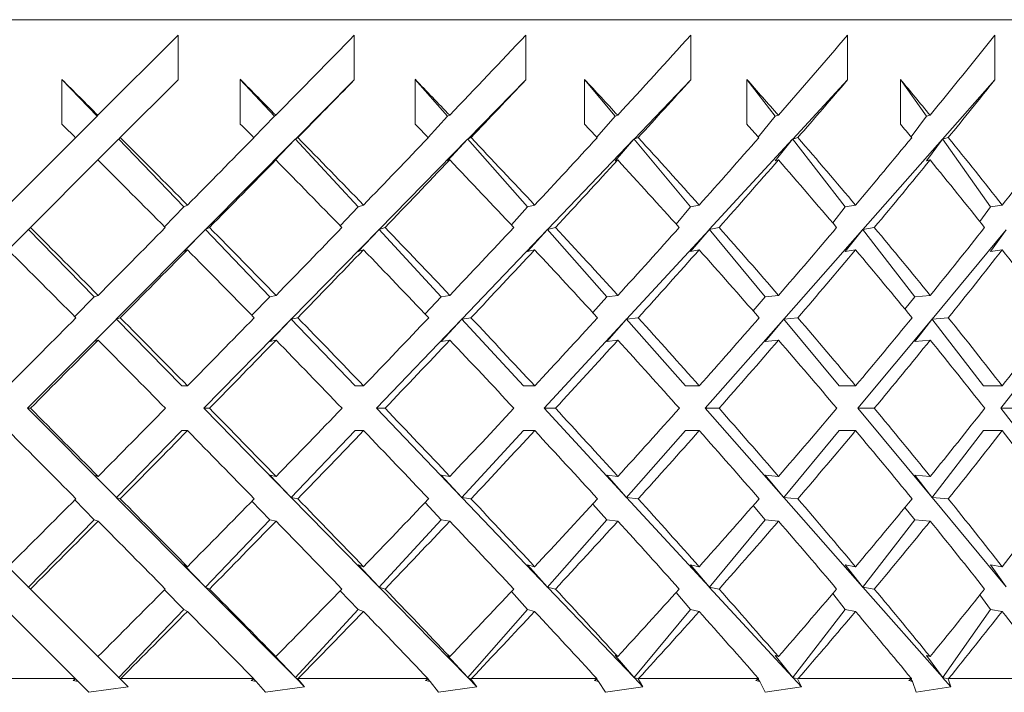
# Model space of a CAD drawing. Header units: inches. Extents: x 1.5 to 18.4, y 1.4 to 15.2.
# Tile 30 of 35: x 17.508 to 17.975, y 9.489 to 9.808. Entities that reach past the tile are written whole.
import ezdxf

# ---------------------------------------------------------------- set-up
doc = ezdxf.new("R2010")
doc.units = ezdxf.units.IN
doc.header["$MEASUREMENT"] = 0

msp = doc.modelspace()

# ---------------------------------------------------------------- linework, layer by layer
at = {"color": 7, "linetype": 'Continuous', "lineweight": 15}
for p, q in [((18.30226, 9.80757), (16.55226, 9.80757)), ((17.58316, 9.80024), (17.54516, 9.76225)), ((17.58316, 9.80024), (17.58316, 9.77903)), ((17.6668, 9.80024), (17.6668, 9.77903)), ((17.74814, 9.80024), (17.74814, 9.77903)), ((17.82638, 9.80024), (17.82638, 9.77903)), ((17.90078, 9.80024), (17.90078, 9.77903)), ((17.97062, 9.80024), (17.97062, 9.77903)), ((17.52801, 9.75807), (17.52801, 9.77928)), ((17.52801, 9.77928), (17.54473, 9.76181)), ((17.55578, 9.75165), (17.58316, 9.77903)), ((17.61272, 9.75807), (17.61272, 9.77928)), ((17.61272, 9.77928), (17.62886, 9.76181)), ((17.6668, 9.77903), (17.63889, 9.75098)), ((17.69565, 9.75807), (17.69565, 9.77928)), ((17.69565, 9.77928), (17.71105, 9.76181)), ((17.74814, 9.77903), (17.72062, 9.75098)), ((17.77598, 9.75807), (17.77598, 9.77928)), ((17.77598, 9.77928), (17.79051, 9.76181)), ((17.82638, 9.77903), (17.79954, 9.75098)), ((17.85296, 9.75807), (17.85296, 9.77928)), ((17.85296, 9.77928), (17.86647, 9.76181)), ((17.90078, 9.77903), (17.87487, 9.75098)), ((17.92585, 9.75807), (17.92585, 9.77928)), ((17.92585, 9.77928), (17.9382, 9.76181)), ((17.97062, 9.77903), (17.94589, 9.75098)), ((17.53453, 9.75161), (17.54473, 9.76181)), ((17.54516, 9.76225), (17.54473, 9.76181)), ((17.62886, 9.76181), (17.61907, 9.75167)), ((17.62886, 9.76181), (17.62958, 9.76225)), ((17.71105, 9.76181), (17.70176, 9.75173)), ((17.71105, 9.76181), (17.71204, 9.76225)), ((17.79051, 9.76181), (17.78181, 9.7518)), ((17.79051, 9.76181), (17.79177, 9.76225)), ((17.86647, 9.76181), (17.85844, 9.75188)), ((17.86647, 9.76181), (17.86798, 9.76225)), ((17.9382, 9.76181), (17.93092, 9.75197)), ((17.9382, 9.76181), (17.93995, 9.76225)), ((17.53453, 9.75161), (17.50254, 9.71962)), ((17.55498, 9.75085), (17.54516, 9.74103)), ((17.55498, 9.7511), (17.58592, 9.71877)), ((17.55511, 9.75098), (17.55498, 9.7511)), ((17.55498, 9.75085), (17.55498, 9.7511)), ((17.55511, 9.75098), (17.55578, 9.75165)), ((17.63876, 9.75085), (17.59617, 9.70806)), ((17.62886, 9.7406), (17.63876, 9.75085)), ((17.63876, 9.7511), (17.63889, 9.75098)), ((17.63876, 9.7511), (17.63876, 9.75085)), ((17.63876, 9.7511), (17.66863, 9.71877)), ((17.63999, 9.75165), (17.63889, 9.75098)), ((17.7205, 9.75085), (17.67853, 9.70806)), ((17.71105, 9.7406), (17.7205, 9.75085)), ((17.7205, 9.7511), (17.72062, 9.75098)), ((17.7205, 9.7511), (17.7205, 9.75085)), ((17.7205, 9.7511), (17.74901, 9.71877)), ((17.72216, 9.75165), (17.72062, 9.75098)), ((17.79942, 9.75085), (17.75847, 9.70806)), ((17.79051, 9.7406), (17.79942, 9.75085)), ((17.79942, 9.7511), (17.79954, 9.75098)), ((17.79942, 9.7511), (17.79942, 9.75085)), ((17.79942, 9.7511), (17.8263, 9.71877)), ((17.80149, 9.75165), (17.79954, 9.75098)), ((17.87475, 9.75085), (17.83522, 9.70806)), ((17.86647, 9.7406), (17.87475, 9.75085)), ((17.87475, 9.7511), (17.87487, 9.75098)), ((17.87475, 9.7511), (17.87475, 9.75085)), ((17.87475, 9.7511), (17.89974, 9.71877)), ((17.87721, 9.75165), (17.87487, 9.75098)), ((17.94577, 9.75085), (17.90804, 9.70806)), ((17.9382, 9.7406), (17.94577, 9.75085)), ((17.94577, 9.7511), (17.94589, 9.75098)), ((17.94577, 9.7511), (17.94577, 9.75085)), ((17.94577, 9.7511), (17.96864, 9.71877)), ((17.9486, 9.75165), (17.94589, 9.75098)), ((17.51315, 9.70902), (17.54516, 9.74103)), ((17.62886, 9.7406), (17.62958, 9.74103)), ((17.71105, 9.7406), (17.71204, 9.74103)), ((17.79051, 9.7406), (17.79177, 9.74103)), ((17.86647, 9.7406), (17.86798, 9.74103)), ((17.9382, 9.7406), (17.93995, 9.74103)), ((17.58592, 9.71877), (17.57676, 9.70938)), ((17.58592, 9.71877), (17.58763, 9.71962)), ((17.66863, 9.71877), (17.66016, 9.70977)), ((17.66863, 9.71877), (17.67117, 9.71962)), ((17.74901, 9.71877), (17.74131, 9.7102)), ((17.74901, 9.71877), (17.75236, 9.71962)), ((17.8263, 9.71877), (17.81943, 9.71066)), ((17.8263, 9.71877), (17.83042, 9.71962)), ((17.89974, 9.71877), (17.89376, 9.71118)), ((17.89974, 9.71877), (17.90459, 9.71962)), ((17.96864, 9.71877), (17.9636, 9.71178)), ((17.96864, 9.71877), (17.97418, 9.71962)), ((17.51206, 9.70793), (17.50254, 9.69841)), ((17.51206, 9.70819), (17.54345, 9.67619)), ((17.51219, 9.70806), (17.51206, 9.70819)), ((17.51206, 9.70793), (17.51206, 9.70819)), ((17.51219, 9.70806), (17.51315, 9.70902)), ((17.59605, 9.70793), (17.55388, 9.66556)), ((17.58592, 9.69756), (17.59605, 9.70793)), ((17.59605, 9.70819), (17.59617, 9.70806)), ((17.59605, 9.70819), (17.59605, 9.70793)), ((17.59605, 9.70819), (17.62667, 9.67619)), ((17.59809, 9.70902), (17.59617, 9.70806)), ((17.67841, 9.70793), (17.63684, 9.66556)), ((17.66863, 9.69756), (17.67841, 9.70793)), ((17.67841, 9.70819), (17.67853, 9.70806)), ((17.67841, 9.70819), (17.67841, 9.70793)), ((17.67841, 9.70819), (17.70797, 9.67619)), ((17.68138, 9.70902), (17.67853, 9.70806)), ((17.75835, 9.70793), (17.7178, 9.66556)), ((17.74901, 9.69756), (17.75835, 9.70793)), ((17.75835, 9.70819), (17.75847, 9.70806)), ((17.75835, 9.70819), (17.75835, 9.70793)), ((17.75835, 9.70819), (17.78657, 9.67619)), ((17.76223, 9.70902), (17.75847, 9.70806)), ((17.8351, 9.70793), (17.79595, 9.66556)), ((17.8263, 9.69756), (17.8351, 9.70793)), ((17.8351, 9.70819), (17.83522, 9.70806)), ((17.8351, 9.70819), (17.8351, 9.70793)), ((17.8351, 9.70819), (17.8617, 9.67619)), ((17.83985, 9.70902), (17.83522, 9.70806)), ((17.90792, 9.70793), (17.87055, 9.66556)), ((17.89974, 9.69756), (17.90792, 9.70793)), ((17.90792, 9.70819), (17.90804, 9.70806)), ((17.90792, 9.70819), (17.90792, 9.70793)), ((17.90792, 9.70819), (17.93266, 9.67619)), ((17.91349, 9.70902), (17.90804, 9.70806)), ((17.97612, 9.70793), (17.94088, 9.66556)), ((17.96864, 9.69756), (17.97612, 9.70793)), ((17.58592, 9.69756), (17.58763, 9.69841)), ((17.66863, 9.69756), (17.67117, 9.69841)), ((17.74901, 9.69756), (17.75236, 9.69841)), ((17.8263, 9.69756), (17.83042, 9.69841)), ((17.89974, 9.69756), (17.90459, 9.69841)), ((17.96864, 9.69756), (17.97418, 9.69841)), ((17.54345, 9.67619), (17.53415, 9.66676)), ((17.54345, 9.67619), (17.54526, 9.6768)), ((17.62667, 9.67619), (17.61818, 9.66736)), ((17.62667, 9.67619), (17.62968, 9.6768)), ((17.70797, 9.67619), (17.70036, 9.66799)), ((17.70797, 9.67619), (17.71214, 9.6768)), ((17.78657, 9.67619), (17.7799, 9.66867)), ((17.78657, 9.67619), (17.79186, 9.6768)), ((17.8617, 9.67619), (17.85604, 9.66941)), ((17.8617, 9.67619), (17.86807, 9.6768)), ((17.93266, 9.67619), (17.92805, 9.67025)), ((17.93266, 9.67619), (17.94003, 9.6768)), ((17.55375, 9.66543), (17.51178, 9.62326)), ((17.54345, 9.65498), (17.55375, 9.66543)), ((17.55375, 9.66568), (17.58496, 9.63387)), ((17.55375, 9.66568), (17.55388, 9.66556)), ((17.55375, 9.66568), (17.55375, 9.66543)), ((17.55578, 9.66619), (17.55388, 9.66556)), ((17.63672, 9.66543), (17.59536, 9.62326)), ((17.62667, 9.65498), (17.63672, 9.66543)), ((17.63672, 9.66568), (17.63684, 9.66556)), ((17.63672, 9.66568), (17.63672, 9.66543)), ((17.63672, 9.66568), (17.66717, 9.63387)), ((17.63999, 9.66619), (17.63684, 9.66556)), ((17.71767, 9.66543), (17.67732, 9.62326)), ((17.70797, 9.65498), (17.71767, 9.66543)), ((17.71767, 9.66568), (17.7178, 9.66556)), ((17.71767, 9.66568), (17.71767, 9.66543)), ((17.71767, 9.66568), (17.74707, 9.63387)), ((17.72216, 9.66619), (17.7178, 9.66556)), ((17.79583, 9.66543), (17.75687, 9.62326)), ((17.78657, 9.65498), (17.79583, 9.66543)), ((17.79583, 9.66568), (17.79595, 9.66556)), ((17.79583, 9.66568), (17.79583, 9.66543)), ((17.79583, 9.66568), (17.82389, 9.63387)), ((17.80149, 9.66619), (17.79595, 9.66556)), ((17.87044, 9.66543), (17.83325, 9.62326)), ((17.8617, 9.65498), (17.87044, 9.66543)), ((17.87044, 9.66568), (17.87055, 9.66556)), ((17.87044, 9.66568), (17.87044, 9.66543)), ((17.87044, 9.66568), (17.89689, 9.63387)), ((17.87721, 9.66619), (17.87055, 9.66556)), ((17.94078, 9.66543), (17.90571, 9.62326)), ((17.93266, 9.65498), (17.94078, 9.66543)), ((17.94078, 9.66568), (17.94088, 9.66556)), ((17.94078, 9.66568), (17.94078, 9.66543)), ((17.94078, 9.66568), (17.96537, 9.63387)), ((17.9486, 9.66619), (17.94088, 9.66556)), ((18.00617, 9.66543), (17.97357, 9.62326)), ((17.54345, 9.65498), (17.54526, 9.65558)), ((17.62667, 9.65498), (17.62968, 9.65558)), ((17.70797, 9.65498), (17.71214, 9.65558)), ((17.78657, 9.65498), (17.79186, 9.65558)), ((17.8617, 9.65498), (17.86807, 9.65558)), ((17.93266, 9.65498), (17.94003, 9.65558)), ((17.58496, 9.63387), (17.58768, 9.63387)), ((17.66717, 9.63387), (17.67121, 9.63387)), ((17.74707, 9.63387), (17.7524, 9.63387)), ((17.82389, 9.63387), (17.83046, 9.63387)), ((17.89689, 9.63387), (17.90464, 9.63387)), ((17.96537, 9.63387), (17.97422, 9.63387)), ((17.51178, 9.62326), (17.51315, 9.62326)), ((17.51178, 9.62326), (17.55375, 9.58109)), ((17.59536, 9.62326), (17.59809, 9.62326)), ((17.59536, 9.62326), (17.63672, 9.58109)), ((17.67732, 9.62326), (17.71767, 9.58109)), ((17.67732, 9.62326), (17.68138, 9.62326)), ((17.75687, 9.62326), (17.79583, 9.58109)), ((17.75687, 9.62326), (17.76223, 9.62326)), ((17.83325, 9.62326), (17.87044, 9.58109)), ((17.83325, 9.62326), (17.83985, 9.62326)), ((17.90571, 9.62326), (17.94078, 9.58109)), ((17.90571, 9.62326), (17.91349, 9.62326)), ((17.97357, 9.62326), (18.00617, 9.58109)), ((17.97357, 9.62326), (17.98245, 9.62326)), ((17.58496, 9.61265), (17.55375, 9.58084)), ((17.58496, 9.61265), (17.58768, 9.61265)), ((17.66717, 9.61265), (17.63672, 9.58084)), ((17.66717, 9.61265), (17.67121, 9.61265)), ((17.74707, 9.61265), (17.71767, 9.58084)), ((17.74707, 9.61265), (17.7524, 9.61265)), ((17.82389, 9.61265), (17.79583, 9.58084)), ((17.82389, 9.61265), (17.83046, 9.61265)), ((17.89689, 9.61265), (17.87044, 9.58084)), ((17.89689, 9.61265), (17.90464, 9.61265)), ((17.96537, 9.61265), (17.94078, 9.58084)), ((17.96537, 9.61265), (17.97422, 9.61265)), ((17.54526, 9.59094), (17.54345, 9.59154)), ((17.55375, 9.58109), (17.54345, 9.59154)), ((17.62968, 9.59094), (17.62667, 9.59154)), ((17.63672, 9.58109), (17.62667, 9.59154)), ((17.71214, 9.59094), (17.70797, 9.59154)), ((17.71767, 9.58109), (17.70797, 9.59154)), ((17.79186, 9.59094), (17.78657, 9.59154)), ((17.79583, 9.58109), (17.78657, 9.59154)), ((17.86807, 9.59094), (17.8617, 9.59154)), ((17.87044, 9.58109), (17.8617, 9.59154)), ((17.94003, 9.59094), (17.93266, 9.59154)), ((17.94078, 9.58109), (17.93266, 9.59154)), ((17.55375, 9.58109), (17.55375, 9.58084)), ((17.55388, 9.58096), (17.55375, 9.58084)), ((17.55388, 9.58096), (17.55578, 9.58033)), ((17.55388, 9.58096), (17.59605, 9.53858)), ((17.63672, 9.58109), (17.63672, 9.58084)), ((17.63684, 9.58096), (17.63672, 9.58084)), ((17.63684, 9.58096), (17.67841, 9.53858)), ((17.63684, 9.58096), (17.63999, 9.58033)), ((17.71767, 9.58109), (17.71767, 9.58084)), ((17.7178, 9.58096), (17.71767, 9.58084)), ((17.7178, 9.58096), (17.75835, 9.53858)), ((17.7178, 9.58096), (17.72216, 9.58033)), ((17.79583, 9.58109), (17.79583, 9.58084)), ((17.79595, 9.58096), (17.79583, 9.58084)), ((17.79595, 9.58096), (17.8351, 9.53858)), ((17.79595, 9.58096), (17.80149, 9.58033)), ((17.87044, 9.58109), (17.87044, 9.58084)), ((17.87055, 9.58096), (17.87044, 9.58084)), ((17.87055, 9.58096), (17.90792, 9.53858)), ((17.87055, 9.58096), (17.87721, 9.58033)), ((17.94078, 9.58109), (17.94078, 9.58084)), ((17.94088, 9.58096), (17.94078, 9.58084)), ((17.94088, 9.58096), (17.97612, 9.53858)), ((17.94088, 9.58096), (17.9486, 9.58033)), ((17.53415, 9.57976), (17.54345, 9.57033)), ((17.61818, 9.57916), (17.62667, 9.57033)), ((17.70036, 9.57853), (17.70797, 9.57033)), ((17.7799, 9.57785), (17.78657, 9.57033)), ((17.85604, 9.57711), (17.8617, 9.57033)), ((17.92805, 9.57627), (17.93266, 9.57033)), ((17.54345, 9.57033), (17.51206, 9.53833)), ((17.54526, 9.56972), (17.54345, 9.57033)), ((17.62667, 9.57033), (17.59605, 9.53833)), ((17.62968, 9.56972), (17.62667, 9.57033)), ((17.70797, 9.57033), (17.67841, 9.53833)), ((17.71214, 9.56972), (17.70797, 9.57033)), ((17.78657, 9.57033), (17.75835, 9.53833)), ((17.79186, 9.56972), (17.78657, 9.57033)), ((17.8617, 9.57033), (17.8351, 9.53833)), ((17.86807, 9.56972), (17.8617, 9.57033)), ((17.93266, 9.57033), (17.90792, 9.53833)), ((17.94003, 9.56972), (17.93266, 9.57033)), ((17.50254, 9.54811), (17.51206, 9.53858)), ((17.58763, 9.54811), (17.58592, 9.54896)), ((17.59605, 9.53858), (17.58592, 9.54896)), ((17.67117, 9.54811), (17.66863, 9.54896)), ((17.67841, 9.53858), (17.66863, 9.54896)), ((17.75236, 9.54811), (17.74901, 9.54896)), ((17.75835, 9.53858), (17.74901, 9.54896)), ((17.83042, 9.54811), (17.8263, 9.54896)), ((17.8351, 9.53858), (17.8263, 9.54896)), ((17.90459, 9.54811), (17.89974, 9.54896)), ((17.90792, 9.53858), (17.89974, 9.54896)), ((17.97418, 9.54811), (17.96864, 9.54896)), ((17.97612, 9.53858), (17.96864, 9.54896)), ((17.51206, 9.53833), (17.51206, 9.53858)), ((17.59605, 9.53858), (17.59605, 9.53833)), ((17.67841, 9.53858), (17.67841, 9.53833)), ((17.75835, 9.53858), (17.75835, 9.53833)), ((17.8351, 9.53858), (17.8351, 9.53833)), ((17.90792, 9.53858), (17.90792, 9.53833)), ((17.51206, 9.53833), (17.51219, 9.53846)), ((17.51315, 9.53749), (17.51219, 9.53846)), ((17.54516, 9.50549), (17.51315, 9.53749)), ((17.57676, 9.53714), (17.58592, 9.52775)), ((17.59617, 9.53846), (17.59605, 9.53833)), ((17.59617, 9.53846), (17.63876, 9.49567)), ((17.59617, 9.53846), (17.59809, 9.53749)), ((17.66016, 9.53674), (17.66863, 9.52775)), ((17.67853, 9.53846), (17.67841, 9.53833)), ((17.67853, 9.53846), (17.7205, 9.49567)), ((17.67853, 9.53846), (17.68138, 9.53749)), ((17.74131, 9.53632), (17.74901, 9.52775)), ((17.75847, 9.53846), (17.75835, 9.53833)), ((17.75847, 9.53846), (17.79942, 9.49567)), ((17.75847, 9.53846), (17.76223, 9.53749)), ((17.81943, 9.53586), (17.8263, 9.52775)), ((17.83522, 9.53846), (17.8351, 9.53833)), ((17.83522, 9.53846), (17.87475, 9.49567)), ((17.83522, 9.53846), (17.83985, 9.53749)), ((17.89376, 9.53534), (17.89974, 9.52775)), ((17.90804, 9.53846), (17.90792, 9.53833)), ((17.90804, 9.53846), (17.94577, 9.49567)), ((17.90804, 9.53846), (17.91349, 9.53749)), ((17.9636, 9.53473), (17.96864, 9.52775)), ((17.50254, 9.52689), (17.53436, 9.49507)), ((17.58592, 9.52775), (17.55498, 9.49542)), ((17.58763, 9.52689), (17.58592, 9.52775)), ((17.66863, 9.52775), (17.63876, 9.49542)), ((17.67117, 9.52689), (17.66863, 9.52775)), ((17.74901, 9.52775), (17.7205, 9.49542)), ((17.75236, 9.52689), (17.74901, 9.52775)), ((17.8263, 9.52775), (17.79942, 9.49542)), ((17.83042, 9.52689), (17.8263, 9.52775)), ((17.89974, 9.52775), (17.87475, 9.49542)), ((17.90459, 9.52689), (17.89974, 9.52775)), ((17.96864, 9.52775), (17.94577, 9.49542)), ((17.97418, 9.52689), (17.96864, 9.52775)), ((17.62958, 9.50549), (17.62886, 9.50592)), ((17.63876, 9.49567), (17.62886, 9.50592)), ((17.71204, 9.50549), (17.71105, 9.50592)), ((17.7205, 9.49567), (17.71105, 9.50592)), ((17.79177, 9.50549), (17.79051, 9.50592)), ((17.79942, 9.49567), (17.79051, 9.50592)), ((17.86798, 9.50549), (17.86647, 9.50592)), ((17.87475, 9.49567), (17.86647, 9.50592)), ((17.93995, 9.50549), (17.9382, 9.50592)), ((17.94577, 9.49567), (17.9382, 9.50592)), ((17.54516, 9.50549), (17.55498, 9.49567)), ((17.47053, 9.49507), (17.53436, 9.49507)), ((17.53341, 9.49409), (17.53451, 9.49493)), ((17.53341, 9.49409), (17.53577, 9.49367)), ((17.53451, 9.49493), (17.53436, 9.49507)), ((17.53577, 9.49367), (17.53452, 9.49491)), ((17.54089, 9.48854), (17.53577, 9.49367)), ((17.55498, 9.49542), (17.55498, 9.49567)), ((17.55498, 9.49542), (17.55511, 9.49554)), ((17.55575, 9.4949), (17.55511, 9.49554)), ((17.55598, 9.49507), (17.55575, 9.4949)), ((17.55575, 9.4949), (17.55948, 9.49117)), ((17.55598, 9.49507), (17.61896, 9.49507)), ((17.61793, 9.49409), (17.61909, 9.49493)), ((17.61793, 9.49409), (17.62021, 9.49367)), ((17.61885, 9.49508), (17.62021, 9.49367)), ((17.61909, 9.49493), (17.61896, 9.49507)), ((17.62474, 9.48854), (17.62021, 9.49367)), ((17.63876, 9.49567), (17.63876, 9.49542)), ((17.63889, 9.49554), (17.63876, 9.49542)), ((17.63889, 9.49554), (17.64324, 9.49117)), ((17.63889, 9.49554), (17.63995, 9.4949)), ((17.64019, 9.49507), (17.63995, 9.4949)), ((17.63995, 9.4949), (17.64324, 9.49117)), ((17.64019, 9.49507), (17.70172, 9.49507)), ((17.70062, 9.49409), (17.70183, 9.49493)), ((17.70062, 9.49409), (17.70279, 9.49367)), ((17.70149, 9.49508), (17.70279, 9.49367)), ((17.70183, 9.49493), (17.70172, 9.49507)), ((17.70668, 9.48854), (17.70279, 9.49367)), ((17.7205, 9.49567), (17.7205, 9.49542)), ((17.72062, 9.49554), (17.7205, 9.49542)), ((17.72062, 9.49554), (17.72491, 9.49117)), ((17.72062, 9.49554), (17.7221, 9.4949)), ((17.72236, 9.49507), (17.7221, 9.4949)), ((17.7221, 9.4949), (17.72491, 9.49117)), ((17.72236, 9.49507), (17.78184, 9.49507)), ((17.78067, 9.49409), (17.78193, 9.49493)), ((17.78067, 9.49409), (17.78272, 9.49367)), ((17.7815, 9.49508), (17.78272, 9.49367)), ((17.78193, 9.49493), (17.78184, 9.49507)), ((17.78594, 9.48854), (17.78272, 9.49367)), ((17.79942, 9.49567), (17.79942, 9.49542)), ((17.79954, 9.49554), (17.79942, 9.49542)), ((17.79954, 9.49554), (17.80372, 9.49117)), ((17.79954, 9.49554), (17.80141, 9.4949)), ((17.80168, 9.49507), (17.80141, 9.4949)), ((17.80141, 9.4949), (17.80372, 9.49117)), ((17.80168, 9.49507), (17.85854, 9.49507)), ((17.85732, 9.49409), (17.85861, 9.49493)), ((17.85732, 9.49409), (17.85923, 9.49367)), ((17.85809, 9.49508), (17.85923, 9.49367)), ((17.85861, 9.49493), (17.85854, 9.49507)), ((17.86173, 9.48854), (17.85923, 9.49367)), ((17.87475, 9.49567), (17.87475, 9.49542)), ((17.87487, 9.49554), (17.87475, 9.49542)), ((17.87487, 9.49554), (17.87891, 9.49117)), ((17.87487, 9.49554), (17.87712, 9.4949)), ((17.87739, 9.49507), (17.87712, 9.4949)), ((17.87712, 9.4949), (17.87891, 9.49117)), ((17.87739, 9.49507), (17.93108, 9.49507)), ((17.92983, 9.49409), (17.93114, 9.49493)), ((17.92983, 9.49409), (17.93158, 9.49367)), ((17.9308, 9.49471), (17.93158, 9.49367)), ((17.93114, 9.49493), (17.93108, 9.49507)), ((17.93335, 9.48854), (17.93158, 9.49367)), ((17.94577, 9.49567), (17.94577, 9.49542)), ((17.94589, 9.49554), (17.94577, 9.49542)), ((17.94589, 9.49554), (17.94974, 9.49117)), ((17.94589, 9.49554), (17.9485, 9.4949)), ((17.94877, 9.49507), (17.9485, 9.4949)), ((17.9485, 9.4949), (17.94974, 9.49117)), ((17.94877, 9.49507), (17.99878, 9.49507)), ((17.54089, 9.48854), (17.55948, 9.49117)), ((17.62474, 9.48854), (17.64324, 9.49117)), ((17.70668, 9.48854), (17.72491, 9.49117)), ((17.78594, 9.48854), (17.80372, 9.49117)), ((17.86173, 9.48854), (17.87891, 9.49117)), ((17.93335, 9.48854), (17.94974, 9.49117))]:
    msp.add_line(p, q, dxfattribs=at)
for centre, major_axis, ratio, start_param, end_param in [((17.42726, 9.64435), (0.87395, 0.87395), 0.049127, 4.89663, 4.940601), ((17.42726, 9.64435), (0.87079, 0.87079), 0.098491, 4.945717, 4.989689), ((17.42726, 9.64435), (0.86553, 0.86553), 0.148336, 4.994804, 5.038776), ((17.42726, 9.64435), (0.85819, 0.85819), 0.198912, 5.043892, 5.087863), ((17.42726, 9.64435), (0.84878, 0.84878), 0.250487, 5.092979, 5.136951), ((17.42726, 9.62339), (0.86553, -0.86553), 0.148336, 1.582905, 1.602659), ((17.42726, 9.62339), (0.85819, -0.85819), 0.198912, 1.533818, 1.553572), ((17.42726, 9.62313), (0.87395, 0.87395), 0.049127, 4.908884, 4.940601), ((17.42726, 9.62339), (0.84878, -0.84878), 0.250487, 1.48473, 1.504484), ((17.42726, 9.62313), (0.87079, 0.87079), 0.098491, 4.957972, 4.989689), ((17.42726, 9.62339), (0.83732, -0.83732), 0.303347, 1.435643, 1.455397), ((17.42726, 9.62313), (0.86553, 0.86553), 0.148336, 5.007059, 5.038776), ((17.42726, 9.62339), (0.82385, -0.82385), 0.357806, 1.386556, 1.406309), ((17.42726, 9.62313), (0.85819, 0.85819), 0.198912, 5.056147, 5.087863), ((17.42726, 9.62339), (0.80839, -0.80839), 0.414214, 1.337468, 1.357222), ((17.42726, 9.62313), (0.84878, 0.84878), 0.250487, 5.105234, 5.136951), ((17.42726, 9.60217), (0.86553, -0.86553), 0.148336, 1.595162, 1.602659), ((17.42726, 9.60217), (0.85819, -0.85819), 0.198912, 1.546074, 1.553572), ((17.42726, 9.60217), (0.84878, -0.84878), 0.250487, 1.496987, 1.504484), ((17.42726, 9.60217), (0.83732, -0.83732), 0.303347, 1.4479, 1.455397), ((17.42726, 9.60217), (0.82385, -0.82385), 0.357806, 1.398812, 1.406309), ((17.42726, 9.60217), (0.80839, -0.80839), 0.414214, 1.349725, 1.357222), ((17.42726, 9.62339), (0.86553, -0.86553), 0.148336, 1.533745, 1.57065), ((17.42726, 9.64435), (0.87395, 0.87395), 0.049127, 4.847615, 4.884373), ((17.42726, 9.62339), (0.85819, -0.85819), 0.198912, 1.484657, 1.521563), ((17.42726, 9.64435), (0.87079, 0.87079), 0.098491, 4.896703, 4.933461), ((17.42726, 9.62339), (0.84878, -0.84878), 0.250487, 1.43557, 1.472476), ((17.42726, 9.64435), (0.86553, 0.86553), 0.148336, 4.94579, 4.982548), ((17.42726, 9.62339), (0.83732, -0.83732), 0.303347, 1.386482, 1.423388), ((17.42726, 9.64435), (0.85819, 0.85819), 0.198912, 4.994878, 5.031635), ((17.42726, 9.62339), (0.82385, -0.82385), 0.357806, 1.337395, 1.374301), ((17.42726, 9.64435), (0.84878, 0.84878), 0.250487, 5.043965, 5.080723), ((17.42726, 9.62339), (0.80839, -0.80839), 0.414214, 1.288308, 1.325213), ((17.42726, 9.64435), (0.83732, 0.83732), 0.303347, 5.093052, 5.12981), ((17.42726, 9.60217), (0.86553, -0.86553), 0.148336, 1.545927, 1.582905), ((17.42726, 9.62313), (0.87395, 0.87395), 0.049127, 4.859796, 4.89663), ((17.42726, 9.60217), (0.85819, -0.85819), 0.198912, 1.49684, 1.533818), ((17.42726, 9.62313), (0.87079, 0.87079), 0.098491, 4.908884, 4.945717), ((17.42726, 9.60217), (0.84878, -0.84878), 0.250487, 1.447752, 1.48473), ((17.42726, 9.62313), (0.86553, 0.86553), 0.148336, 4.957971, 4.994804), ((17.42726, 9.60217), (0.83732, -0.83732), 0.303347, 1.398665, 1.435643), ((17.42726, 9.62313), (0.85819, 0.85819), 0.198912, 5.007058, 5.043892), ((17.42726, 9.60217), (0.82385, -0.82385), 0.357806, 1.349578, 1.386556), ((17.42726, 9.62313), (0.84878, 0.84878), 0.250487, 5.056146, 5.092979), ((17.42726, 9.60217), (0.80839, -0.80839), 0.414214, 1.30049, 1.337468), ((17.42726, 9.62339), (0.87079, -0.87079), 0.098491, 1.533701, 1.570651), ((17.42726, 9.64435), (0.87395, 0.87395), 0.049127, 4.798572, 4.835433), ((17.42726, 9.62339), (0.86553, -0.86553), 0.148336, 1.484614, 1.521564), ((17.42726, 9.64435), (0.87079, 0.87079), 0.098491, 4.847659, 4.88452), ((17.42726, 9.62339), (0.85819, -0.85819), 0.198912, 1.435526, 1.472476), ((17.42726, 9.64435), (0.86553, 0.86553), 0.148336, 4.896746, 4.933608), ((17.42726, 9.62339), (0.84878, -0.84878), 0.250487, 1.386439, 1.423389), ((17.42726, 9.64435), (0.85819, 0.85819), 0.198912, 4.945834, 4.982695), ((17.42726, 9.62339), (0.83732, -0.83732), 0.303347, 1.337352, 1.374302), ((17.42726, 9.64435), (0.84878, 0.84878), 0.250487, 4.994921, 5.031782), ((17.42726, 9.62339), (0.82385, -0.82385), 0.357806, 1.288264, 1.325214), ((17.42726, 9.64435), (0.83732, 0.83732), 0.303347, 5.044008, 5.08087), ((17.42726, 9.60217), (0.87079, -0.87079), 0.098491, 1.54584, 1.582832), ((17.42726, 9.62313), (0.87395, 0.87395), 0.049127, 4.810708, 4.847615), ((17.42726, 9.60217), (0.86553, -0.86553), 0.148336, 1.496752, 1.533745), ((17.42726, 9.62313), (0.87079, 0.87079), 0.098491, 4.859796, 4.896703), ((17.42726, 9.60217), (0.85819, -0.85819), 0.198912, 1.447665, 1.484657), ((17.42726, 9.62313), (0.86553, 0.86553), 0.148336, 4.908883, 4.94579), ((17.42726, 9.60217), (0.84878, -0.84878), 0.250487, 1.398577, 1.43557), ((17.42726, 9.62313), (0.85819, 0.85819), 0.198912, 4.95797, 4.994878), ((17.42726, 9.60217), (0.83732, -0.83732), 0.303347, 1.34949, 1.386482), ((17.42726, 9.62313), (0.84878, 0.84878), 0.250487, 5.007058, 5.043965), ((17.42726, 9.60217), (0.82385, -0.82385), 0.357806, 1.300403, 1.337395), ((17.42726, 9.62313), (0.83732, 0.83732), 0.303347, 5.056145, 5.093052), ((17.42726, 9.60217), (0.80839, -0.80839), 0.414214, 1.251315, 1.288308), ((17.42726, 9.64435), (0.87395, 0.87395), 0.049127, 4.749499, 4.786433), ((17.42726, 9.62339), (0.87079, -0.87079), 0.098491, 1.484599, 1.521564), ((17.42726, 9.64435), (0.87079, 0.87079), 0.098491, 4.798586, 4.83552), ((17.42726, 9.62339), (0.86553, -0.86553), 0.148336, 1.435512, 1.472477), ((17.42726, 9.64435), (0.86553, 0.86553), 0.148336, 4.847673, 4.884608), ((17.42726, 9.62339), (0.85819, -0.85819), 0.198912, 1.386425, 1.42339), ((17.42726, 9.64435), (0.85819, 0.85819), 0.198912, 4.896761, 4.933695), ((17.42726, 9.62339), (0.84878, -0.84878), 0.250487, 1.337337, 1.374302), ((17.42726, 9.64435), (0.84878, 0.84878), 0.250487, 4.945848, 4.982783), ((17.42726, 9.62339), (0.83732, -0.83732), 0.303347, 1.28825, 1.325215), ((17.42726, 9.64435), (0.83732, 0.83732), 0.303347, 4.994936, 5.03187), ((17.42726, 9.62339), (0.82385, -0.82385), 0.357806, 1.239162, 1.276127), ((17.42726, 9.64435), (0.82385, 0.82385), 0.357806, 5.044023, 5.080957), ((17.42726, 9.62313), (0.87395, 0.87395), 0.049127, 4.761621, 4.798572), ((17.42726, 9.60217), (0.87079, -0.87079), 0.098491, 1.496723, 1.533701), ((17.42726, 9.62313), (0.87079, 0.87079), 0.098491, 4.810708, 4.847659), ((17.42726, 9.60217), (0.86553, -0.86553), 0.148336, 1.447636, 1.484614), ((17.42726, 9.62313), (0.86553, 0.86553), 0.148336, 4.859796, 4.896746), ((17.42726, 9.60217), (0.85819, -0.85819), 0.198912, 1.398548, 1.435526), ((17.42726, 9.62313), (0.85819, 0.85819), 0.198912, 4.908883, 4.945834), ((17.42726, 9.60217), (0.84878, -0.84878), 0.250487, 1.349461, 1.386439), ((17.42726, 9.62313), (0.84878, 0.84878), 0.250487, 4.95797, 4.994921), ((17.42726, 9.60217), (0.83732, -0.83732), 0.303347, 1.300374, 1.337352), ((17.42726, 9.62313), (0.83732, 0.83732), 0.303347, 5.007058, 5.044008), ((17.42726, 9.60217), (0.82385, -0.82385), 0.357806, 1.251286, 1.288264), ((17.42726, 9.62339), (0.87395, -0.87395), 0.049127, 1.484614, 1.521565), ((17.42726, 9.64435), (0.87079, 0.87079), 0.098491, 4.749484, 4.786462), ((17.42726, 9.62339), (0.87079, -0.87079), 0.098491, 1.435526, 1.472477), ((17.42726, 9.64435), (0.86553, 0.86553), 0.148336, 4.798572, 4.83555), ((17.42726, 9.62339), (0.86553, -0.86553), 0.148336, 1.386439, 1.42339), ((17.42726, 9.64435), (0.85819, 0.85819), 0.198912, 4.847659, 4.884637), ((17.42726, 9.62339), (0.85819, -0.85819), 0.198912, 1.337352, 1.374302), ((17.42726, 9.64435), (0.84878, 0.84878), 0.250487, 4.896746, 4.933724), ((17.42726, 9.62339), (0.84878, -0.84878), 0.250487, 1.288264, 1.325215), ((17.42726, 9.64435), (0.83732, 0.83732), 0.303347, 4.945834, 4.982812), ((17.42726, 9.62339), (0.83732, -0.83732), 0.303347, 1.239177, 1.276128), ((17.42726, 9.64435), (0.82385, 0.82385), 0.357806, 4.994921, 5.031899), ((17.42726, 9.60217), (0.87395, -0.87395), 0.049127, 1.496752, 1.533687), ((17.42726, 9.62313), (0.87079, 0.87079), 0.098491, 4.761621, 4.798586), ((17.42726, 9.60217), (0.87079, -0.87079), 0.098491, 1.447665, 1.484599), ((17.42726, 9.62313), (0.86553, 0.86553), 0.148336, 4.810708, 4.847673), ((17.42726, 9.60217), (0.86553, -0.86553), 0.148336, 1.398577, 1.435512), ((17.42726, 9.62313), (0.85819, 0.85819), 0.198912, 4.859796, 4.896761), ((17.42726, 9.60217), (0.85819, -0.85819), 0.198912, 1.34949, 1.386425), ((17.42726, 9.62313), (0.84878, 0.84878), 0.250487, 4.908883, 4.945848), ((17.42726, 9.60217), (0.84878, -0.84878), 0.250487, 1.300403, 1.337337), ((17.42726, 9.62313), (0.83732, 0.83732), 0.303347, 4.95797, 4.994936), ((17.42726, 9.60217), (0.83732, -0.83732), 0.303347, 1.251315, 1.28825), ((17.42726, 9.62313), (0.82385, 0.82385), 0.357806, 5.007058, 5.044023), ((17.42726, 9.60217), (0.82385, -0.82385), 0.357806, 1.202228, 1.239162), ((17.42726, 9.64435), (0.87079, 0.87079), 0.098491, 4.700353, 4.737346), ((17.42726, 9.62339), (0.87395, -0.87395), 0.049127, 1.43557, 1.472477), ((17.42726, 9.64435), (0.86553, 0.86553), 0.148336, 4.749441, 4.786433), ((17.42726, 9.62339), (0.87079, -0.87079), 0.098491, 1.386482, 1.42339), ((17.42726, 9.64435), (0.85819, 0.85819), 0.198912, 4.798528, 4.83552), ((17.42726, 9.62339), (0.86553, -0.86553), 0.148336, 1.337395, 1.374302), ((17.42726, 9.64435), (0.84878, 0.84878), 0.250487, 4.847615, 4.884608), ((17.42726, 9.62339), (0.85819, -0.85819), 0.198912, 1.288308, 1.325215), ((17.42726, 9.64435), (0.83732, 0.83732), 0.303347, 4.896703, 4.933695), ((17.42726, 9.62339), (0.84878, -0.84878), 0.250487, 1.23922, 1.276127), ((17.42726, 9.64435), (0.82385, 0.82385), 0.357806, 4.94579, 4.982783), ((17.42726, 9.62339), (0.83732, -0.83732), 0.303347, 1.190133, 1.22704), ((17.42726, 9.64435), (0.80839, 0.80839), 0.414214, 4.994878, 5.03187), ((17.42726, 9.62313), (0.87079, 0.87079), 0.098491, 4.712534, 4.749484), ((17.42726, 9.60217), (0.87395, -0.87395), 0.049127, 1.447752, 1.484614), ((17.42726, 9.62313), (0.86553, 0.86553), 0.148336, 4.761621, 4.798572), ((17.42726, 9.60217), (0.87079, -0.87079), 0.098491, 1.398665, 1.435526), ((17.42726, 9.62313), (0.85819, 0.85819), 0.198912, 4.810709, 4.847659), ((17.42726, 9.60217), (0.86553, -0.86553), 0.148336, 1.349578, 1.386439), ((17.42726, 9.62313), (0.84878, 0.84878), 0.250487, 4.859796, 4.896746), ((17.42726, 9.60217), (0.85819, -0.85819), 0.198912, 1.30049, 1.337352), ((17.42726, 9.62313), (0.83732, 0.83732), 0.303347, 4.908884, 4.945834), ((17.42726, 9.60217), (0.84878, -0.84878), 0.250487, 1.251403, 1.288264), ((17.42726, 9.62313), (0.82385, 0.82385), 0.357806, 4.957971, 4.994921), ((17.42726, 9.60217), (0.83732, -0.83732), 0.303347, 1.202316, 1.239177), ((17.42726, 9.64435), (0.86553, 0.86553), 0.148336, 4.70028, 4.737258), ((17.42726, 9.62339), (0.87395, -0.87395), 0.049127, 1.386556, 1.423389), ((17.42726, 9.64435), (0.85819, 0.85819), 0.198912, 4.749368, 4.786345), ((17.42726, 9.62339), (0.87079, -0.87079), 0.098491, 1.337468, 1.374302), ((17.42726, 9.64435), (0.84878, 0.84878), 0.250487, 4.798455, 4.835433), ((17.42726, 9.62339), (0.86553, -0.86553), 0.148336, 1.288381, 1.325214), ((17.42726, 9.64435), (0.83732, 0.83732), 0.303347, 4.847542, 4.88452), ((17.42726, 9.62339), (0.85819, -0.85819), 0.198912, 1.239293, 1.276127), ((17.42726, 9.64435), (0.82385, 0.82385), 0.357806, 4.89663, 4.933608), ((17.42726, 9.62339), (0.84878, -0.84878), 0.250487, 1.190206, 1.22704), ((17.42726, 9.64435), (0.80839, 0.80839), 0.414214, 4.945717, 4.982695), ((17.42726, 9.62313), (0.86553, 0.86553), 0.148336, 4.712771, 4.749441), ((17.42726, 9.60217), (0.87395, -0.87395), 0.049127, 1.399004, 1.43557), ((17.42726, 9.62313), (0.85819, 0.85819), 0.198912, 4.761859, 4.798528), ((17.42726, 9.60217), (0.87079, -0.87079), 0.098491, 1.349916, 1.386482), ((17.42726, 9.62313), (0.84878, 0.84878), 0.250487, 4.810946, 4.847615), ((17.42726, 9.60217), (0.86553, -0.86553), 0.148336, 1.300829, 1.337395), ((17.42726, 9.62313), (0.83732, 0.83732), 0.303347, 4.860033, 4.896703), ((17.42726, 9.60217), (0.85819, -0.85819), 0.198912, 1.251742, 1.288308), ((17.42726, 9.62313), (0.82385, 0.82385), 0.357806, 4.909121, 4.94579), ((17.42726, 9.60217), (0.84878, -0.84878), 0.250487, 1.202654, 1.23922), ((17.42726, 9.62313), (0.80839, 0.80839), 0.414214, 4.958208, 4.994878), ((17.42726, 9.60217), (0.83732, -0.83732), 0.303347, 1.153567, 1.190133)]:
    msp.add_ellipse(centre, major_axis=major_axis, ratio=ratio, start_param=start_param, end_param=end_param, dxfattribs=at)

doc.saveas('drawing.dxf')
